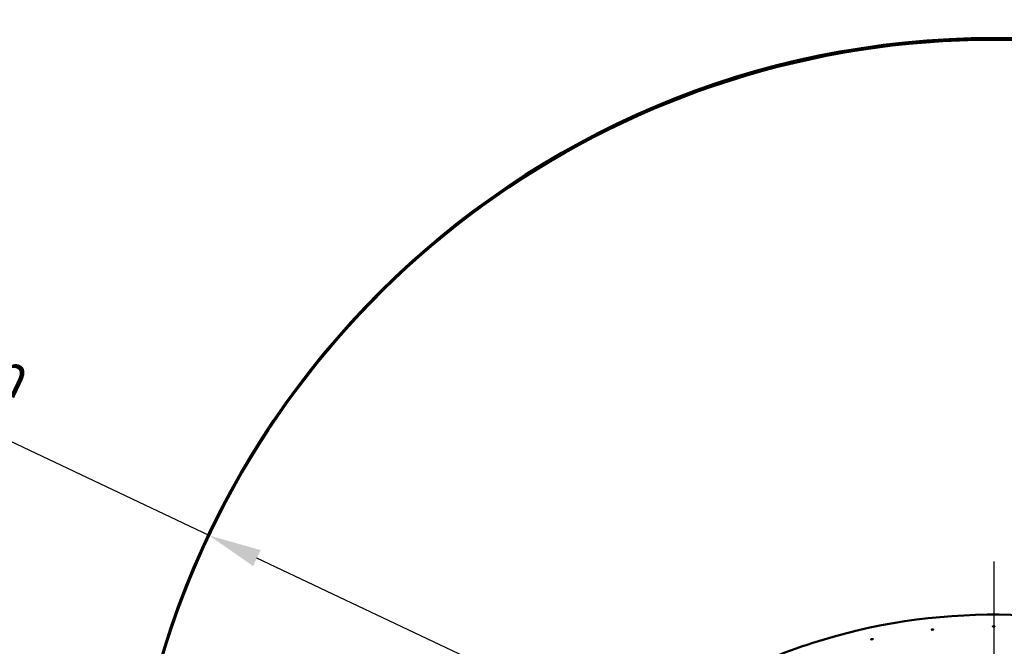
# Model space of a CAD drawing. Header units: millimetres. Extents: x 0 to 63075, y 0 to 44550.
# Tile 31 of 37: x 50107 to 53591, y 37618 to 39836. Entities that reach past the tile are written whole.
import ezdxf

# ---------------------------------------------------------------- set-up
doc = ezdxf.new("R2010")
doc.units = ezdxf.units.MM
doc.header["$LTSCALE"] = 75
for name, color, linetype, lineweight in [('Center Mark (ISO)', 7, 'Continuous', 25), ('Dimension (ISO)', 7, 'Continuous', 25), ('Visible (ISO)', 7, 'Continuous', 50)]:
    doc.layers.add(name, color=color, linetype=linetype, lineweight=lineweight)
doc.styles.add('Note Text (ISO)', font='tahoma.ttf')
doc.dimstyles.new('Default (ISO)', dxfattribs={"dimscale": 75, "dimtxt": 2, "dimasz": 2.5, "dimexe": 3.175, "dimexo": 0, "dimgap": 0.762, "dimtad": 1, "dimrnd": 1e-08, "dimtxsty": 'Note Text (ISO)', "dimcen": 0.09, "dimdle": 10, "dimclrd": 256, "dimclre": 256, "dimclrt": 256, "dimazin": 2, "dimtfac": 1, "dimtmove": 0, "dimatfit": 3, "dimfxl": 1, "dimtolj": 1, "dimtzin": 0, "dimlwd": -1, "dimlwe": -1, "dimarcsym": 0})

# ---------------------------------------------------------------- blocks, each defined once
blk = doc.blocks.new('*D14')
at = {"layer": 'Defpoints', "color": 0, "transparency": 16777216}
for p in [(50776.9, 38010.3), (56329.6, 35380.6)]:
    blk.add_point(p, dxfattribs=at)
at = {"layer": 'Dimension (ISO)', "transparency": 16777216}
for p, q in [((50776.9, 38010.3), (44507.5, 40979.4)), ((56160.1, 35460.9), (50946.4, 37930))]:
    blk.add_line(p, q, dxfattribs=at)
for points in [[(50959.8, 37958.2), (50933, 37901.8), (50776.9, 38010.3)], [(56173.5, 35489.1), (56146.7, 35432.6), (56329.6, 35380.6)]]:
    blk.add_solid(points, dxfattribs=at)
at = {"layer": 'Dimension (ISO)', "transparency": 16777216, "insert": (44791.7, 41445.9), "char_height": 150, "attachment_point": 1, "rotation": 334.6584, "style": 'Note Text (ISO)'}
blk.add_mtext('\\A1;\\fTahoma|b0|i0;\\H149.0446;\\fAIGDT|b0|i0;\\H150.0000;n\\fTahoma|b0|i0;\\H150.0000;6145\\P\\fTahoma|b0|i0;\\H149.0446;Diameter difference between conical tower flanges is up to 2000mm', dxfattribs=at)
blk = doc.blocks.new('*D15')
at = {"layer": 'Defpoints', "color": 0, "transparency": 16777216}
for p in [(51655.8, 36519.9), (53553.2, 35637.6)]:
    blk.add_point(p, dxfattribs=at)
at = {"layer": 'Dimension (ISO)', "transparency": 16777216}
blk.add_line((44142.4, 40013.5), (51485.8, 36599), dxfattribs=at)
blk.add_solid([(51499, 36627.3), (51472.6, 36570.6), (51655.8, 36519.9)], dxfattribs=at)
at = {"layer": 'Dimension (ISO)', "transparency": 16777216, "insert": (44412.1, 40458), "char_height": 150, "attachment_point": 1, "rotation": 335.0623, "style": 'Note Text (ISO)'}
blk.add_mtext('\\A1; \\fTahoma|b0|i0;\\H150.0000;Ø4145\\P\\fTahoma|b0|i0;\\H150.0000;Diameter difference between conical tower flanges is up to 2000mm', dxfattribs=at)

msp = doc.modelspace()

# ---------------------------------------------------------------- linework, layer by layer
at = {"layer": 'Center Mark (ISO)', "linetype": 'Continuous'}
msp.add_line((53553.2472, 37917.6432), (53553.2472, 33653.8652), dxfattribs=at)
at = {"layer": 'Visible (ISO)'}
for centre, major_axis, start_param, end_param in [((53553.2472, 36695.4256), (-3072.5, 0), 2.269762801, 7.15501516), ((53553.2472, 36695.4256), (3072.5, 0), 5.411355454, 10.296607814), ((53553.2472, 36701.5272), (-3072.5, 0), 3.141592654, 6.283185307)]:
    msp.add_ellipse(centre, major_axis=major_axis, ratio=0.998978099, start_param=start_param, end_param=end_param, dxfattribs=at)
for points, knots in [([(51460.7472, 35639.792), (51460.7472, 35862.764), (51496.76, 36085.6971), (51637.1791, 36509.0034), (51741.5612, 36709.3028), (52008.1437, 37066.9955), (52170.2985, 37224.3261), (52535.9816, 37480.0899), (52739.4471, 37578.4777), (53167.1058, 37706.343), (53391.225, 37735.7975), (53837.4392, 37722.7792), (54059.4567, 37680.3084), (54478.92, 37527.7265), (54676.293, 37417.6423), (55026.4147, 37140.9897), (55179.103, 36974.4701), (55424.335, 36601.8381), (55516.8367, 36395.7912), (55621.7472, 36004.3281), (55645.7472, 35822.0672), (55645.7472, 35639.792)], [3.141592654, 3.141592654, 3.141592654, 3.141592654, 3.461584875, 3.461584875, 3.781578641, 3.781578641, 4.101576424, 4.101576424, 4.42157909, 4.42157909, 4.741585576, 4.741585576, 5.061593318, 5.061593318, 5.381599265, 5.381599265, 5.701601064, 5.701601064, 6.021597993, 6.021597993, 6.283185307, 6.283185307, 6.283185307, 6.283185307]), ([(53336.612, 37676.8199), (53336.1905, 37676.7756), (53335.741, 37676.7321), (53334.9141, 37676.6603), (53334.5367, 37676.6321), (53333.9407, 37676.5959), (53333.6824, 37676.5856), (53333.3399, 37676.5867), (53333.2557, 37676.5981), (53333.2557, 37676.6364), (53333.3399, 37676.6658), (53333.6824, 37676.7399), (53333.9407, 37676.7845), (53334.5367, 37676.8749), (53334.9141, 37676.9266), (53335.741, 37677.0295), (53336.1905, 37677.0807), (53337.0334, 37677.1692), (53337.483, 37677.2124), (53338.31, 37677.2832), (53338.6875, 37677.3107), (53339.2836, 37677.3455), (53339.5419, 37677.3551), (53339.8845, 37677.353), (53339.9688, 37677.3413), (53339.9688, 37677.3221), (53339.9688, 37677.303), (53339.8845, 37677.2738), (53339.5419, 37677.2008), (53339.2836, 37677.1569), (53338.6875, 37677.0679), (53338.31, 37677.0169), (53337.483, 37676.915), (53337.0334, 37676.8641), (53336.612, 37676.8199)], [0.508527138, 0.508527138, 0.508527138, 0.508527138, 0.635658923, 0.635658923, 0.762790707, 0.762790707, 0.889922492, 0.889922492, 1.017054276, 1.017054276, 1.144186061, 1.144186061, 1.271317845, 1.271317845, 1.39844963, 1.39844963, 1.525581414, 1.525581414, 1.652713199, 1.652713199, 1.779844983, 1.779844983, 1.906976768, 1.906976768, 2.034108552, 2.034108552, 2.034108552, 2.161240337, 2.161240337, 2.288372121, 2.288372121, 2.415503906, 2.415503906, 2.54263569, 2.54263569, 2.54263569, 2.54263569]), ([(53553.2472, 37688.1616), (53552.8234, 37688.1616), (53552.3714, 37688.1653), (53551.5399, 37688.1804), (53551.1604, 37688.1918), (53550.5611, 37688.2182), (53550.3013, 37688.2349), (53549.9569, 37688.272), (53549.8722, 37688.2923), (53549.8722, 37688.3306), (53549.9569, 37688.3512), (53550.3013, 37688.3893), (53550.5611, 37688.4068), (53551.1604, 37688.4346), (53551.5399, 37688.4467), (53552.3714, 37688.4628), (53552.8234, 37688.4667), (53553.671, 37688.4667), (53554.123, 37688.4628), (53554.9545, 37688.4467), (53555.334, 37688.4346), (53555.9333, 37688.4068), (53556.1931, 37688.3893), (53556.5375, 37688.3512), (53556.6222, 37688.3306), (53556.6222, 37688.3114), (53556.6222, 37688.2923), (53556.5375, 37688.272), (53556.1931, 37688.2349), (53555.9333, 37688.2182), (53555.334, 37688.1918), (53554.9545, 37688.1804), (53554.123, 37688.1653), (53553.671, 37688.1616), (53553.2472, 37688.1616)], [0.508527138, 0.508527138, 0.508527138, 0.508527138, 0.635658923, 0.635658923, 0.762790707, 0.762790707, 0.889922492, 0.889922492, 1.017054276, 1.017054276, 1.144186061, 1.144186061, 1.271317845, 1.271317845, 1.39844963, 1.39844963, 1.525581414, 1.525581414, 1.652713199, 1.652713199, 1.779844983, 1.779844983, 1.906976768, 1.906976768, 2.034108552, 2.034108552, 2.034108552, 2.161240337, 2.161240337, 2.288372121, 2.288372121, 2.415503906, 2.415503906, 2.54263569, 2.54263569, 2.54263569, 2.54263569]), ([(53122.3502, 37642.9188), (53121.9357, 37642.8308), (53121.4936, 37642.7406), (53120.6803, 37642.583), (53120.3092, 37642.5155), (53119.7231, 37642.4175), (53119.4691, 37642.3803), (53119.1323, 37642.3458), (53119.0495, 37642.3485), (53119.0495, 37642.3869), (53119.1323, 37642.425), (53119.4691, 37642.5346), (53119.7231, 37642.6061), (53120.3092, 37642.7583), (53120.6803, 37642.8493), (53121.4936, 37643.038), (53121.9357, 37643.1359), (53122.7647, 37643.3119), (53123.2069, 37643.4018), (53124.0204, 37643.5585), (53124.3917, 37643.6252), (53124.978, 37643.7219), (53125.2322, 37643.7584), (53125.5692, 37643.7918), (53125.652, 37643.7888), (53125.652, 37643.7697), (53125.652, 37643.7505), (53125.5692, 37643.7126), (53125.2322, 37643.604), (53124.978, 37643.5333), (53124.3917, 37643.3824), (53124.0204, 37643.2922), (53123.2069, 37643.1044), (53122.7647, 37643.0068), (53122.3502, 37642.9188)], [0.508527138, 0.508527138, 0.508527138, 0.508527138, 0.635658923, 0.635658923, 0.762790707, 0.762790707, 0.889922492, 0.889922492, 1.017054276, 1.017054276, 1.144186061, 1.144186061, 1.271317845, 1.271317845, 1.39844963, 1.39844963, 1.525581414, 1.525581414, 1.652713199, 1.652713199, 1.779844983, 1.779844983, 1.906976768, 1.906976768, 2.034108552, 2.034108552, 2.034108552, 2.161240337, 2.161240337, 2.288372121, 2.288372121, 2.415503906, 2.415503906, 2.54263569, 2.54263569, 2.54263569, 2.54263569])]:
    msp.add_open_spline(points, degree=3, knots=knots, dxfattribs=at)

# ---------------------------------------------------------------- dimensions: what is measured, and where the dimension line sits
at = {"layer": 'Dimension (ISO)'}
dim = msp.add_diameter_dim_2p(p1=(56329.5669, 35380.6), p2=(50776.9275, 38010.2513), text='\\fTahoma|b0|i0;\\H149.0446;\\fAIGDT|b0|i0;\\H150.0000;n\\fTahoma|b0|i0;\\H150.0000;6145\\P\\fTahoma|b0|i0;\\H149.0446;Diameter difference between conical tower flanges is up to 2000mm', dimstyle='Default (ISO)', override={"dimgap": 0.762, "dimdec": 2, "dimlfac": 1.000187, "dimtol": 0, "dimlim": 0, "dimtp": 0, "dimtm": 0, "dimtdec": 2, "dimatfit": 2, "dimtvp": -0.25}, dxfattribs=at)
dim.commit()
dim.dimension.update_dxf_attribs({"geometry": '*D14', "text_midpoint": (47341.0083, 39637.4539), "dimtype": 163})
dim = msp.add_radius_dim(center=(53553.2472, 35637.6421), mpoint=(51655.837, 36519.9094), text=' \\fTahoma|b0|i0;\\H150.0000;Ø4145\\P\\fTahoma|b0|i0;\\H150.0000;Diameter difference between conical tower flanges is up to 2000mm', dimstyle='Default (ISO)', override={"dimgap": 0.762, "dimdec": 2, "dimcen": 0, "dimtol": 0, "dimlim": 0, "dimtp": 0, "dimtm": 0, "dimtdec": 2, "dimtofl": 0, "dimtvp": -0.25}, dxfattribs=at)
dim.commit()
dim.dimension.update_dxf_attribs({"geometry": '*D15', "text_midpoint": (47003.2411, 38683.2969), "dimtype": 164})

doc.saveas('drawing.dxf')
